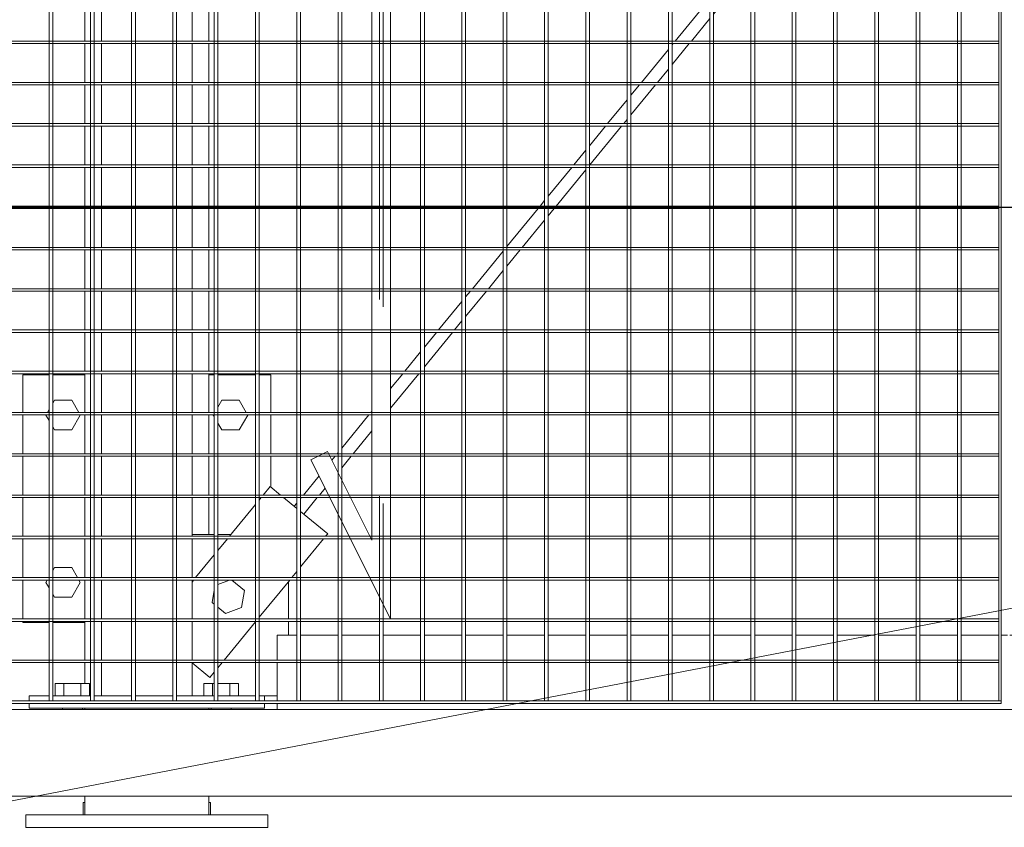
# Model space of a CAD drawing. Header units: metres. Extents: x 70279.8 to 70377.7, y 409251.8 to 409331.5.
# Tile 29 of 244: x 70312.646 to 70313.44, y 409296.85 to 409297.502. Entities that reach past the tile are written whole.
import ezdxf

# ---------------------------------------------------------------- set-up
doc = ezdxf.new("R2010")
doc.units = ezdxf.units.M
doc.linetypes.add('DASHEDX2', pattern=[9.525, 6.35, -3.175])
for name, color, linetype, lineweight in [('BEMATING', 6, 'Continuous', 18), ('Bout', 3, 'Continuous', 0), ('CONTINUOUS', 7, 'Continuous', 18), ('Onderdeel', 2, 'Continuous', 0)]:
    doc.layers.add(name, color=color, linetype=linetype, lineweight=lineweight)
doc.layers.add('Concrete_ foundation', color=253, linetype='Continuous')
doc.layers.add('stairs&pedestrian', color=2, linetype='Continuous')

# ---------------------------------------------------------------- blocks, each defined once
blk = doc.blocks.new('*A1707')
at = {"layer": 'Onderdeel', "linetype": 'Continuous', "lineweight": 0}
for p, q in [((879.907, 74.309), (859.554, 74.309)), ((859.554, 74.309), (859.554, 74.249)), ((879.787, 74.249), (859.554, 74.249))]:
    blk.add_line(p, q, dxfattribs=at)
blk = doc.blocks.new('*A1708')
at = {"layer": 'Onderdeel', "linetype": 'Continuous', "lineweight": 0}
for p, q in [((859.554, 73.643), (883.474, 73.643)), ((859.554, 73.643), (859.554, 73.583)), ((883.474, 73.583), (859.554, 73.583))]:
    blk.add_line(p, q, dxfattribs=at)
blk = doc.blocks.new('*A1709')
at = {"layer": 'Onderdeel', "linetype": 'Continuous', "lineweight": 0}
for p, q in [((859.554, 72.977), (883.474, 72.977)), ((859.554, 72.977), (859.554, 72.917)), ((883.474, 72.917), (859.554, 72.917))]:
    blk.add_line(p, q, dxfattribs=at)
blk = doc.blocks.new('*A1710')
at = {"layer": 'Onderdeel', "linetype": 'Continuous', "lineweight": 0}
for p, q in [((859.554, 72.311), (883.474, 72.311)), ((859.554, 72.311), (859.554, 72.251)), ((883.474, 72.251), (859.554, 72.251))]:
    blk.add_line(p, q, dxfattribs=at)
blk = doc.blocks.new('*A1711')
at = {"layer": 'Onderdeel', "linetype": 'Continuous', "lineweight": 0}
for p, q in [((859.554, 71.645), (883.474, 71.645)), ((859.554, 71.645), (859.554, 71.585)), ((883.474, 71.585), (859.554, 71.585))]:
    blk.add_line(p, q, dxfattribs=at)
blk = doc.blocks.new('*A1712')
at = {"layer": 'Onderdeel', "linetype": 'Continuous', "lineweight": 0}
for p, q in [((859.554, 70.979), (883.474, 70.979)), ((859.554, 70.979), (859.554, 70.919)), ((883.474, 70.919), (859.554, 70.919))]:
    blk.add_line(p, q, dxfattribs=at)
blk = doc.blocks.new('*A1713')
at = {"layer": 'Onderdeel', "linetype": 'Continuous', "lineweight": 0}
for p, q in [((859.554, 70.313), (883.474, 70.313)), ((859.554, 70.313), (859.554, 70.253)), ((883.474, 70.253), (859.554, 70.253))]:
    blk.add_line(p, q, dxfattribs=at)
blk = doc.blocks.new('*A1714')
at = {"layer": 'Onderdeel', "linetype": 'Continuous', "lineweight": 0}
for p, q in [((859.554, 69.647), (883.474, 69.647)), ((859.554, 69.647), (859.554, 69.587)), ((883.474, 69.587), (859.554, 69.587))]:
    blk.add_line(p, q, dxfattribs=at)
blk = doc.blocks.new('*A1715')
at = {"layer": 'Onderdeel', "linetype": 'Continuous', "lineweight": 0}
for p, q in [((859.554, 68.981), (883.474, 68.981)), ((859.554, 68.981), (859.554, 68.921)), ((883.474, 68.921), (859.554, 68.921))]:
    blk.add_line(p, q, dxfattribs=at)
blk = doc.blocks.new('*A1716')
at = {"layer": 'Onderdeel', "linetype": 'Continuous', "lineweight": 0}
for p, q in [((859.554, 68.315), (883.474, 68.315)), ((859.554, 68.315), (859.554, 68.255)), ((883.474, 68.255), (859.554, 68.255))]:
    blk.add_line(p, q, dxfattribs=at)
blk = doc.blocks.new('*A1717')
at = {"layer": 'Onderdeel', "linetype": 'Continuous', "lineweight": 0}
for p, q in [((859.554, 67.649), (883.474, 67.649)), ((859.554, 67.649), (859.554, 67.589)), ((883.474, 67.589), (859.554, 67.589))]:
    blk.add_line(p, q, dxfattribs=at)
blk = doc.blocks.new('*A1718')
at = {"layer": 'Onderdeel', "linetype": 'Continuous', "lineweight": 0}
for p, q in [((859.554, 66.983), (883.474, 66.983)), ((859.554, 66.983), (859.554, 66.923)), ((883.474, 66.923), (859.554, 66.923))]:
    blk.add_line(p, q, dxfattribs=at)
blk = doc.blocks.new('*A1719')
at = {"layer": 'Onderdeel', "linetype": 'Continuous', "lineweight": 0}
for p, q in [((859.554, 66.317), (883.474, 66.317)), ((859.554, 66.317), (859.554, 66.257)), ((883.474, 66.257), (859.554, 66.257))]:
    blk.add_line(p, q, dxfattribs=at)
blk = doc.blocks.new('*A1806')
at = {"layer": 'Onderdeel', "linetype": 'Continuous', "lineweight": 0}
for p, q in [((863.447, 76.079), (860.879, 74.795)), ((863.581, 75.811), (863.447, 76.079)), ((862.149, 75.095), (863.581, 75.811)), ((882.149, 75.095), (862.149, 75.095)), ((880.879, 74.795), (860.879, 74.795))]:
    blk.add_line(p, q, dxfattribs=at)
blk = doc.blocks.new('*A1825')
at = {"layer": 'Onderdeel', "linetype": 'Continuous', "lineweight": 0}
for p, q in [((870.162, 84.905), (870.162, 75.095)), ((870.202, 84.905), (870.162, 84.905)), ((870.202, 84.905), (870.202, 75.095)), ((870.162, 64.985), (870.162, 74.795)), ((870.202, 74.795), (870.202, 64.985)), ((870.202, 64.985), (870.162, 64.985))]:
    blk.add_line(p, q, dxfattribs=at)
at = {"layer": 'Onderdeel', "linetype": 'DASHEDX2', "lineweight": 0}
for p, q in [((870.162, 75.095), (870.162, 74.795)), ((870.202, 75.095), (870.202, 74.795))]:
    blk.add_line(p, q, dxfattribs=at)
blk = doc.blocks.new('*A1826')
at = {"layer": 'Onderdeel', "linetype": 'Continuous', "lineweight": 0}
for p, q in [((869.496, 84.905), (869.496, 75.095)), ((869.536, 84.905), (869.496, 84.905)), ((869.536, 84.905), (869.536, 75.095)), ((869.496, 64.985), (869.496, 74.795)), ((869.536, 74.795), (869.536, 64.985)), ((869.536, 64.985), (869.496, 64.985))]:
    blk.add_line(p, q, dxfattribs=at)
at = {"layer": 'Onderdeel', "linetype": 'DASHEDX2', "lineweight": 0}
for p, q in [((869.496, 75.095), (869.496, 74.795)), ((869.536, 75.095), (869.536, 74.795))]:
    blk.add_line(p, q, dxfattribs=at)
blk = doc.blocks.new('*A1827')
at = {"layer": 'Onderdeel', "linetype": 'Continuous', "lineweight": 0}
for p, q in [((868.83, 84.905), (868.83, 75.095)), ((868.87, 84.905), (868.83, 84.905)), ((868.87, 84.905), (868.87, 75.095)), ((868.83, 64.985), (868.83, 74.795)), ((868.87, 74.795), (868.87, 64.985)), ((868.87, 64.985), (868.83, 64.985))]:
    blk.add_line(p, q, dxfattribs=at)
at = {"layer": 'Onderdeel', "linetype": 'DASHEDX2', "lineweight": 0}
for p, q in [((868.83, 75.095), (868.83, 74.795)), ((868.87, 75.095), (868.87, 74.795))]:
    blk.add_line(p, q, dxfattribs=at)
blk = doc.blocks.new('*A1828')
at = {"layer": 'Onderdeel', "linetype": 'Continuous', "lineweight": 0}
for p, q in [((868.164, 84.905), (868.164, 75.095)), ((868.204, 84.905), (868.164, 84.905)), ((868.204, 84.905), (868.204, 75.095)), ((868.164, 64.985), (868.164, 74.795)), ((868.204, 74.795), (868.204, 64.985)), ((868.204, 64.985), (868.164, 64.985))]:
    blk.add_line(p, q, dxfattribs=at)
at = {"layer": 'Onderdeel', "linetype": 'DASHEDX2', "lineweight": 0}
for p, q in [((868.164, 75.095), (868.164, 74.795)), ((868.204, 75.095), (868.204, 74.795))]:
    blk.add_line(p, q, dxfattribs=at)
blk = doc.blocks.new('*A1829')
at = {"layer": 'Onderdeel', "linetype": 'Continuous', "lineweight": 0}
for p, q in [((867.498, 84.905), (867.498, 75.095)), ((867.538, 84.905), (867.498, 84.905)), ((867.538, 84.905), (867.538, 75.095)), ((867.498, 64.985), (867.498, 74.795)), ((867.538, 74.795), (867.538, 64.985)), ((867.538, 64.985), (867.498, 64.985))]:
    blk.add_line(p, q, dxfattribs=at)
at = {"layer": 'Onderdeel', "linetype": 'DASHEDX2', "lineweight": 0}
for p, q in [((867.498, 75.095), (867.498, 74.795)), ((867.538, 75.095), (867.538, 74.795))]:
    blk.add_line(p, q, dxfattribs=at)
blk = doc.blocks.new('*A1830')
at = {"layer": 'Onderdeel', "linetype": 'Continuous', "lineweight": 0}
for p, q in [((866.832, 84.905), (866.832, 75.095)), ((866.872, 84.905), (866.832, 84.905)), ((866.872, 84.905), (866.872, 75.095)), ((866.832, 64.985), (866.832, 74.795)), ((866.872, 74.795), (866.872, 64.985)), ((866.872, 64.985), (866.832, 64.985))]:
    blk.add_line(p, q, dxfattribs=at)
at = {"layer": 'Onderdeel', "linetype": 'DASHEDX2', "lineweight": 0}
for p, q in [((866.832, 75.095), (866.832, 74.795)), ((866.872, 75.095), (866.872, 74.795))]:
    blk.add_line(p, q, dxfattribs=at)
blk = doc.blocks.new('*A1831')
at = {"layer": 'Onderdeel', "linetype": 'Continuous', "lineweight": 0}
for p, q in [((866.166, 84.905), (866.166, 75.095)), ((866.206, 84.905), (866.166, 84.905)), ((866.206, 84.905), (866.206, 75.095)), ((866.166, 64.985), (866.166, 74.795)), ((866.206, 74.795), (866.206, 64.985)), ((866.206, 64.985), (866.166, 64.985))]:
    blk.add_line(p, q, dxfattribs=at)
at = {"layer": 'Onderdeel', "linetype": 'DASHEDX2', "lineweight": 0}
for p, q in [((866.166, 75.095), (866.166, 74.795)), ((866.206, 75.095), (866.206, 74.795))]:
    blk.add_line(p, q, dxfattribs=at)
blk = doc.blocks.new('*A1832')
at = {"layer": 'Onderdeel', "linetype": 'Continuous', "lineweight": 0}
for p, q in [((865.5, 84.905), (865.5, 75.095)), ((865.54, 84.905), (865.5, 84.905)), ((865.54, 84.905), (865.54, 75.095)), ((865.5, 64.985), (865.5, 74.795)), ((865.54, 74.795), (865.54, 64.985)), ((865.54, 64.985), (865.5, 64.985))]:
    blk.add_line(p, q, dxfattribs=at)
at = {"layer": 'Onderdeel', "linetype": 'DASHEDX2', "lineweight": 0}
for p, q in [((865.5, 75.095), (865.5, 74.795)), ((865.54, 75.095), (865.54, 74.795))]:
    blk.add_line(p, q, dxfattribs=at)
blk = doc.blocks.new('*A1833')
at = {"layer": 'Onderdeel', "linetype": 'Continuous', "lineweight": 0}
for p, q in [((864.834, 84.905), (864.834, 75.095)), ((864.874, 84.905), (864.834, 84.905)), ((864.874, 84.905), (864.874, 75.095)), ((864.834, 64.985), (864.834, 74.795)), ((864.874, 74.795), (864.874, 64.985)), ((864.874, 64.985), (864.834, 64.985))]:
    blk.add_line(p, q, dxfattribs=at)
at = {"layer": 'Onderdeel', "linetype": 'DASHEDX2', "lineweight": 0}
for p, q in [((864.834, 75.095), (864.834, 74.795)), ((864.874, 75.095), (864.874, 74.795))]:
    blk.add_line(p, q, dxfattribs=at)
blk = doc.blocks.new('*A1834')
at = {"layer": 'Onderdeel', "linetype": 'Continuous', "lineweight": 0}
for p, q in [((864.168, 84.905), (864.168, 75.095)), ((864.208, 84.905), (864.168, 84.905)), ((864.208, 84.905), (864.208, 75.095)), ((864.168, 64.985), (864.168, 74.795)), ((864.208, 74.795), (864.208, 64.985)), ((864.208, 64.985), (864.168, 64.985))]:
    blk.add_line(p, q, dxfattribs=at)
at = {"layer": 'Onderdeel', "linetype": 'DASHEDX2', "lineweight": 0}
for p, q in [((864.168, 75.095), (864.168, 74.795)), ((864.208, 75.095), (864.208, 74.795))]:
    blk.add_line(p, q, dxfattribs=at)
blk = doc.blocks.new('*A1835')
at = {"layer": 'Onderdeel', "linetype": 'Continuous', "lineweight": 0}
for p, q in [((863.502, 84.905), (863.502, 75.969)), ((863.542, 84.905), (863.502, 84.905)), ((863.542, 84.905), (863.542, 75.889)), ((863.502, 75.771), (863.502, 75.095)), ((863.542, 75.791), (863.542, 75.095)), ((863.502, 74.795), (863.502, 64.985)), ((863.542, 74.795), (863.542, 64.985)), ((863.542, 64.985), (863.502, 64.985))]:
    blk.add_line(p, q, dxfattribs=at)
at = {"layer": 'Onderdeel', "linetype": 'DASHEDX2', "lineweight": 0}
for p, q in [((863.502, 75.969), (863.502, 75.771)), ((863.542, 75.889), (863.542, 75.791)), ((863.502, 75.095), (863.502, 74.795)), ((863.542, 75.095), (863.542, 74.795))]:
    blk.add_line(p, q, dxfattribs=at)
blk = doc.blocks.new('*A1836')
at = {"layer": 'Onderdeel', "linetype": 'Continuous', "lineweight": 0}
for p, q in [((862.836, 84.905), (862.836, 75.774)), ((862.876, 84.905), (862.836, 84.905)), ((862.876, 84.905), (862.876, 75.794)), ((862.836, 75.438), (862.836, 75.095)), ((862.876, 75.458), (862.876, 75.095)), ((862.836, 74.795), (862.836, 64.985)), ((862.876, 74.795), (862.876, 64.985)), ((862.876, 64.985), (862.836, 64.985))]:
    blk.add_line(p, q, dxfattribs=at)
at = {"layer": 'Onderdeel', "linetype": 'DASHEDX2', "lineweight": 0}
for p, q in [((862.836, 75.774), (862.836, 75.438)), ((862.876, 75.794), (862.876, 75.458)), ((862.836, 75.095), (862.836, 74.795)), ((862.876, 75.095), (862.876, 74.795))]:
    blk.add_line(p, q, dxfattribs=at)
blk = doc.blocks.new('*A1837')
at = {"layer": 'Onderdeel', "linetype": 'Continuous', "lineweight": 0}
for p, q in [((862.17, 84.905), (862.17, 75.441)), ((862.21, 84.905), (862.17, 84.905)), ((862.21, 84.905), (862.21, 75.461)), ((862.21, 75.125), (862.21, 75.095)), ((862.17, 75.105), (862.17, 75.095)), ((862.17, 74.795), (862.17, 64.985)), ((862.21, 74.795), (862.21, 64.985)), ((862.17, 64.985), (862.21, 64.985))]:
    blk.add_line(p, q, dxfattribs=at)
at = {"layer": 'Onderdeel', "linetype": 'DASHEDX2', "lineweight": 0}
for p, q in [((862.17, 75.441), (862.17, 74.795)), ((862.21, 75.461), (862.21, 75.125)), ((862.21, 75.095), (862.21, 74.795))]:
    blk.add_line(p, q, dxfattribs=at)
blk = doc.blocks.new('*A1838')
at = {"layer": 'Onderdeel', "linetype": 'Continuous', "lineweight": 0}
for p, q in [((861.504, 84.905), (861.504, 75.108)), ((861.544, 84.905), (861.504, 84.905)), ((861.544, 84.905), (861.544, 75.128)), ((861.504, 64.985), (861.504, 74.795)), ((861.544, 74.795), (861.544, 64.985)), ((861.544, 64.985), (861.504, 64.985))]:
    blk.add_line(p, q, dxfattribs=at)
at = {"layer": 'Onderdeel', "linetype": 'DASHEDX2', "lineweight": 0}
for p, q in [((861.544, 75.128), (861.544, 74.795)), ((861.504, 75.108), (861.504, 74.795))]:
    blk.add_line(p, q, dxfattribs=at)
blk = doc.blocks.new('*A1839')
at = {"layer": 'Onderdeel', "linetype": 'Continuous', "lineweight": 0}
for p, q in [((860.838, 84.905), (860.838, 64.985)), ((860.878, 84.905), (860.838, 84.905)), ((860.878, 84.905), (860.878, 64.985)), ((860.878, 64.985), (860.838, 64.985))]:
    blk.add_line(p, q, dxfattribs=at)
blk = doc.blocks.new('*A1840')
at = {"layer": 'Onderdeel', "linetype": 'Continuous', "lineweight": 0}
for p, q in [((860.172, 84.905), (860.172, 64.985)), ((860.212, 84.905), (860.172, 84.905)), ((860.212, 84.905), (860.212, 64.985)), ((860.212, 64.985), (860.172, 64.985))]:
    blk.add_line(p, q, dxfattribs=at)
blk = doc.blocks.new('*A1846')
at = {"layer": 'Onderdeel', "linetype": 'Continuous', "lineweight": 0}
for p, q in [((859.554, 80.303), (883.474, 80.303)), ((859.554, 80.303), (859.554, 80.243)), ((883.474, 80.243), (859.554, 80.243))]:
    blk.add_line(p, q, dxfattribs=at)
blk = doc.blocks.new('*A1847')
at = {"layer": 'Onderdeel', "linetype": 'Continuous', "lineweight": 0}
for p, q in [((859.554, 79.637), (883.474, 79.637)), ((859.554, 79.637), (859.554, 79.577)), ((883.474, 79.577), (859.554, 79.577))]:
    blk.add_line(p, q, dxfattribs=at)
blk = doc.blocks.new('*A1848')
at = {"layer": 'Onderdeel', "linetype": 'Continuous', "lineweight": 0}
for p, q in [((859.554, 78.971), (883.474, 78.971)), ((859.554, 78.971), (859.554, 78.911)), ((883.474, 78.911), (859.554, 78.911))]:
    blk.add_line(p, q, dxfattribs=at)
blk = doc.blocks.new('*A1849')
at = {"layer": 'Onderdeel', "linetype": 'Continuous', "lineweight": 0}
for p, q in [((859.554, 78.305), (883.474, 78.305)), ((859.554, 78.305), (859.554, 78.245)), ((883.474, 78.245), (859.554, 78.245))]:
    blk.add_line(p, q, dxfattribs=at)
blk = doc.blocks.new('*A1850')
at = {"layer": 'Onderdeel', "linetype": 'Continuous', "lineweight": 0}
for p, q in [((859.554, 77.639), (883.474, 77.639)), ((859.554, 77.639), (859.554, 77.579)), ((883.474, 77.579), (859.554, 77.579))]:
    blk.add_line(p, q, dxfattribs=at)
blk = doc.blocks.new('*A1851')
at = {"layer": 'Onderdeel', "linetype": 'Continuous', "lineweight": 0}
for p, q in [((859.554, 76.973), (883.474, 76.973)), ((859.554, 76.973), (859.554, 76.913)), ((883.474, 76.913), (859.554, 76.913))]:
    blk.add_line(p, q, dxfattribs=at)
blk = doc.blocks.new('*A1852')
at = {"layer": 'Onderdeel', "linetype": 'Continuous', "lineweight": 0}
for p, q in [((859.554, 76.307), (883.474, 76.307)), ((859.554, 76.307), (859.554, 76.247)), ((883.474, 76.247), (859.554, 76.247))]:
    blk.add_line(p, q, dxfattribs=at)
blk = doc.blocks.new('*A1853')
at = {"layer": 'Onderdeel', "linetype": 'Continuous', "lineweight": 0}
for p, q in [((862.571, 75.641), (859.554, 75.641)), ((859.554, 75.641), (859.554, 75.581)), ((883.474, 75.641), (863.241, 75.641)), ((862.451, 75.581), (859.554, 75.581)), ((883.474, 75.581), (863.121, 75.581))]:
    blk.add_line(p, q, dxfattribs=at)
at = {"layer": 'Onderdeel', "linetype": 'DASHEDX2', "lineweight": 0}
for p, q in [((863.241, 75.641), (862.571, 75.641)), ((863.121, 75.581), (862.451, 75.581))]:
    blk.add_line(p, q, dxfattribs=at)
blk = doc.blocks.new('*A1854')
at = {"layer": 'Onderdeel', "linetype": 'Continuous', "lineweight": 0}
for p, q in [((861.239, 74.975), (859.554, 74.975)), ((859.554, 74.975), (859.554, 74.915)), ((861.119, 74.915), (859.554, 74.915))]:
    blk.add_line(p, q, dxfattribs=at)
at = {"layer": 'Onderdeel', "linetype": 'DASHEDX2', "lineweight": 0}
for p, q in [((881.909, 74.975), (861.239, 74.975)), ((881.789, 74.915), (861.119, 74.915))]:
    blk.add_line(p, q, dxfattribs=at)
blk = doc.blocks.new('*A1980')
at = {"layer": 'Onderdeel', "linetype": 'Continuous', "lineweight": 0}
for p, q in [((858.015, 90.89), (858.015, 39.441)), ((859.415, 89.49), (859.415, 39.441))]:
    blk.add_line(p, q, dxfattribs=at)
blk = doc.blocks.new('*A1982')
at = {"layer": 'Onderdeel', "linetype": 'Continuous', "lineweight": 0}
for p, q in [((859.415, 76.626), (859.514, 76.626)), ((859.554, 76.626), (860.172, 76.626)), ((860.212, 76.626), (860.615, 76.626)), ((860.615, 76.307), (860.615, 76.626)), ((860.615, 75.641), (860.615, 76.247)), ((860.615, 74.975), (860.615, 75.581)), ((860.615, 74.309), (860.615, 74.915)), ((860.615, 73.643), (860.615, 74.249)), ((860.615, 72.977), (860.615, 73.583)), ((860.615, 72.311), (860.615, 72.917)), ((860.615, 71.645), (860.615, 72.251)), ((860.615, 70.979), (860.615, 71.585)), ((860.615, 70.313), (860.615, 70.919)), ((860.615, 69.647), (860.615, 70.253)), ((860.615, 68.981), (860.615, 69.587)), ((860.615, 68.315), (860.615, 68.921)), ((860.615, 67.649), (860.615, 68.255)), ((860.615, 66.983), (860.615, 67.589)), ((860.615, 66.317), (860.615, 66.923)), ((860.615, 65.651), (860.615, 66.257)), ((860.615, 64.985), (860.615, 65.591)), ((860.615, 64.845), (860.615, 64.945)), ((860.615, 64.199), (860.615, 64.805)), ((860.615, 63.533), (860.615, 64.139)), ((860.615, 62.867), (860.615, 63.473)), ((860.615, 62.201), (860.615, 62.807)), ((860.615, 61.535), (860.615, 62.141)), ((860.615, 61.369), (860.615, 61.475)), ((859.415, 61.369), (859.514, 61.369)), ((859.554, 61.369), (860.172, 61.369)), ((860.212, 61.369), (860.615, 61.369))]:
    blk.add_line(p, q, dxfattribs=at)
blk = doc.blocks.new('*A2020')
at = {"layer": 'Onderdeel', "linetype": 'Continuous', "lineweight": 0}
for p, q in [((883.474, 64.985), (859.554, 64.985)), ((859.554, 64.945), (859.554, 64.985)), ((883.474, 64.945), (859.554, 64.945))]:
    blk.add_line(p, q, dxfattribs=at)
blk = doc.blocks.new('*A2021')
at = {"layer": 'Onderdeel', "linetype": 'Continuous', "lineweight": 0}
for p, q in [((859.554, 65.651), (883.474, 65.651)), ((859.554, 65.651), (859.554, 65.591)), ((883.474, 65.591), (859.554, 65.591))]:
    blk.add_line(p, q, dxfattribs=at)
blk = doc.blocks.new('*A2033')
at = {"layer": 'Onderdeel', "linetype": 'Continuous', "lineweight": 0}
for p, q in [((859.554, 84.945), (859.514, 84.945)), ((859.514, 84.945), (859.514, 64.945)), ((859.554, 84.945), (859.554, 64.945)), ((859.514, 64.945), (859.554, 64.945))]:
    blk.add_line(p, q, dxfattribs=at)
blk = doc.blocks.new('*A2137')
at = {"layer": 'Onderdeel', "linetype": 'Continuous', "lineweight": 0}
for p, q in [((862.696, 76.349), (862.747, 76.307)), ((862.821, 76.247), (862.836, 76.234)), ((862.569, 76.194), (862.836, 75.976)), ((862.876, 76.201), (863.185, 75.948)), ((862.876, 75.943), (862.989, 75.85)), ((863.244, 75.642), (863.245, 75.641)), ((863.44, 75.74), (863.502, 75.689)), ((863.542, 75.656), (863.561, 75.641)), ((863.318, 75.581), (863.502, 75.43)), ((863.634, 75.581), (864.168, 75.143)), ((863.542, 75.398), (863.912, 75.095)), ((864.208, 75.111), (864.227, 75.095)), ((864.278, 74.795), (864.834, 74.339)), ((864.594, 74.795), (864.834, 74.598)), ((864.874, 74.565), (865.187, 74.309)), ((864.945, 74.249), (865.5, 73.794)), ((865.26, 74.249), (865.5, 74.053)), ((865.54, 74.02), (866, 73.643)), ((865.54, 73.761), (865.685, 73.643)), ((865.758, 73.583), (866.166, 73.249)), ((866.074, 73.583), (866.166, 73.507)), ((866.206, 73.474), (866.814, 72.977)), ((866.206, 73.216), (866.498, 72.977)), ((866.571, 72.917), (866.832, 72.703)), ((866.887, 72.917), (867.498, 72.416)), ((866.872, 72.67), (867.311, 72.311)), ((867.538, 72.384), (867.627, 72.311)), ((867.384, 72.251), (867.498, 72.158)), ((867.538, 72.125), (868.124, 71.645)), ((867.7, 72.251), (868.164, 71.871)), ((868.204, 71.838), (868.44, 71.645)), ((868.204, 71.58), (868.83, 71.067)), ((868.513, 71.585), (868.83, 71.325)), ((868.87, 71.293), (869.253, 70.979)), ((868.87, 71.034), (868.938, 70.979)), ((869.011, 70.919), (869.496, 70.522)), ((869.327, 70.919), (869.496, 70.78)), ((869.536, 70.747), (870.066, 70.313)), ((869.536, 70.489), (869.751, 70.313)), ((869.824, 70.253), (870.162, 69.976)), ((870.14, 70.253), (870.162, 70.235)), ((870.202, 70.202), (870.828, 69.689)), ((870.202, 69.943), (870.564, 69.647)), ((870.637, 69.587), (870.828, 69.431)), ((870.868, 69.656), (870.88, 69.647)), ((870.953, 69.587), (871.021, 69.531)), ((870.868, 69.398), (870.894, 69.376)), ((872.45, 68.12), (872.46, 68.132)), ((872.46, 68.132), (872.56, 68.254))]:
    blk.add_line(p, q, dxfattribs=at)
blk = doc.blocks.new('*A2138')
at = {"layer": 'Bout', "linetype": 'Continuous', "lineweight": 0}
for p, q in [((861.115, 77.639), (861.142, 77.671)), ((861.142, 77.671), (861.341, 77.639)), ((860.966, 77.457), (861.066, 77.579)), ((861.504, 77.392), (861.433, 77.579)), ((861.064, 77.198), (860.966, 77.457)), ((861.338, 77.153), (861.504, 77.356)), ((861.064, 77.198), (861.338, 77.153))]:
    blk.add_line(p, q, dxfattribs=at)
blk = doc.blocks.new('*A2139')
at = {"layer": 'Onderdeel', "linetype": 'Continuous', "lineweight": 0}
for p, q in [((860.167, 77.996), (859.931, 77.708)), ((861.473, 77.996), (861.504, 77.971)), ((861.544, 77.939), (861.91, 77.639)), ((859.931, 77.708), (860.016, 77.639)), ((860.089, 77.579), (860.172, 77.511)), ((861.983, 77.579), (862.17, 77.426)), ((860.212, 77.478), (860.829, 76.973)), ((862.21, 77.393), (862.723, 76.973)), ((860.903, 76.913), (861.504, 76.42)), ((862.796, 76.913), (862.836, 76.88)), ((862.876, 76.848), (863.012, 76.736)), ((862.876, 76.569), (863.012, 76.736)), ((862.661, 76.307), (862.836, 76.52)), ((861.544, 76.388), (861.643, 76.307)), ((861.716, 76.247), (862.17, 75.875)), ((862.252, 75.808), (862.612, 76.247)), ((862.21, 75.842), (862.252, 75.808))]:
    blk.add_line(p, q, dxfattribs=at)
blk = doc.blocks.new('*A2140')
at = {"layer": 'Onderdeel', "linetype": 'Continuous', "lineweight": 0}
for p, q in [((862.239, 77.639), (862.239, 77.996)), ((862.239, 77.37), (862.239, 77.579)), ((859.635, 76.626), (859.635, 76.826)), ((860.615, 76.441), (860.838, 76.441)), ((860.878, 76.441), (861.478, 76.441))]:
    blk.add_line(p, q, dxfattribs=at)
blk = doc.blocks.new('*A2141')
at = {"layer": 'Onderdeel', "linetype": 'Continuous', "lineweight": 0}
for p, q in [((860.817, 80.726), (860.838, 80.726)), ((860.817, 80.303), (860.817, 80.726)), ((860.878, 80.726), (861.504, 80.726)), ((861.544, 80.726), (862.17, 80.726)), ((862.21, 80.726), (862.836, 80.726)), ((862.876, 80.726), (863.502, 80.726)), ((863.542, 80.726), (864.168, 80.726)), ((864.208, 80.726), (864.817, 80.726)), ((864.817, 80.303), (864.817, 80.726)), ((860.817, 79.726), (860.817, 80.243)), ((864.817, 79.726), (864.817, 80.243)), ((864.817, 77.639), (864.817, 77.726)), ((864.817, 76.973), (864.817, 77.579)), ((864.817, 76.726), (864.817, 76.913)), ((863.005, 76.726), (863.502, 76.726)), ((863.542, 76.726), (864.168, 76.726)), ((864.208, 76.726), (864.817, 76.726))]:
    blk.add_line(p, q, dxfattribs=at)
blk = doc.blocks.new('*A2142')
at = {"layer": 'Bout', "linetype": 'Continuous', "lineweight": 0}
for p, q in [((861.227, 80.215), (861.275, 80.243)), ((861.227, 79.938), (861.227, 80.215)), ((861.379, 80.303), (861.467, 80.354)), ((861.467, 80.354), (861.504, 80.332)), ((861.544, 80.309), (861.555, 80.303)), ((861.659, 80.243), (861.707, 80.215)), ((861.707, 80.215), (861.707, 79.938)), ((863.927, 80.215), (863.975, 80.243)), ((863.927, 79.938), (863.927, 80.215)), ((864.079, 80.303), (864.167, 80.354)), ((864.167, 80.354), (864.168, 80.353)), ((864.208, 80.33), (864.255, 80.303)), ((864.359, 80.243), (864.407, 80.215)), ((864.407, 80.215), (864.407, 79.938)), ((861.467, 79.799), (861.227, 79.938)), ((861.544, 79.844), (861.707, 79.938)), ((864.167, 79.799), (863.927, 79.938)), ((864.208, 79.823), (864.407, 79.938)), ((861.467, 79.799), (861.504, 79.821)), ((864.167, 79.799), (864.168, 79.8)), ((863.927, 77.515), (864.038, 77.579)), ((863.927, 77.238), (863.927, 77.515)), ((864.142, 77.639), (864.167, 77.654)), ((864.167, 77.654), (864.168, 77.653)), ((864.296, 77.579), (864.407, 77.515)), ((864.407, 77.515), (864.407, 77.238)), ((864.167, 77.099), (863.927, 77.238)), ((864.208, 77.123), (864.407, 77.238)), ((864.167, 77.099), (864.168, 77.1))]:
    blk.add_line(p, q, dxfattribs=at)
blk = doc.blocks.new('*A2143')
at = {"layer": 'Onderdeel', "linetype": 'Continuous', "lineweight": 0}
for p, q in [((859.635, 78.971), (859.635, 79.456)), ((859.635, 79.456), (860.172, 79.456)), ((860.212, 79.456), (860.838, 79.456)), ((860.878, 79.456), (861.504, 79.456)), ((861.544, 79.456), (862.17, 79.456)), ((862.21, 79.456), (862.836, 79.456)), ((862.876, 79.456), (863.502, 79.456)), ((863.542, 79.456), (864.168, 79.456)), ((864.208, 79.456), (864.834, 79.456)), ((864.874, 79.456), (865.5, 79.456)), ((865.54, 79.456), (866.166, 79.456)), ((866.206, 79.456), (866.832, 79.456)), ((866.872, 79.456), (867.498, 79.456)), ((867.538, 79.456), (868.164, 79.456)), ((868.204, 79.456), (868.83, 79.456)), ((868.87, 79.456), (869.496, 79.456)), ((869.536, 79.456), (870.162, 79.456)), ((870.202, 79.456), (870.828, 79.456)), ((859.635, 78.305), (859.635, 78.911)), ((859.635, 77.996), (859.635, 78.245)), ((859.635, 77.996), (860.172, 77.996)), ((860.212, 77.996), (860.838, 77.996)), ((860.878, 77.996), (861.504, 77.996)), ((861.544, 77.996), (862.17, 77.996)), ((862.21, 77.996), (862.836, 77.996)), ((862.876, 77.996), (863.502, 77.996)), ((863.542, 77.996), (864.168, 77.996)), ((864.208, 77.996), (864.834, 77.996)), ((864.874, 77.996), (865.5, 77.996)), ((865.54, 77.996), (866.166, 77.996)), ((866.206, 77.996), (866.832, 77.996)), ((866.872, 77.996), (867.498, 77.996)), ((867.538, 77.996), (868.164, 77.996)), ((868.204, 77.996), (868.83, 77.996)), ((868.87, 77.996), (869.496, 77.996)), ((869.536, 77.996), (870.162, 77.996)), ((870.202, 77.996), (870.828, 77.996))]:
    blk.add_line(p, q, dxfattribs=at)
blk = doc.blocks.new('*A2145')
at = {"layer": 'Onderdeel', "linetype": 'Continuous', "lineweight": 0}
for p, q in [((857.714, 79.726), (857.714, 77.726)), ((857.714, 79.726), (858.015, 79.726)), ((859.415, 79.726), (859.435, 79.726)), ((859.835, 79.726), (860.172, 79.726)), ((860.212, 79.726), (860.838, 79.726)), ((860.878, 79.726), (861.504, 79.726)), ((861.544, 79.726), (862.17, 79.726)), ((862.21, 79.726), (862.836, 79.726)), ((862.876, 79.726), (863.502, 79.726)), ((863.542, 79.726), (864.168, 79.726)), ((864.208, 79.726), (864.834, 79.726)), ((864.874, 79.726), (865.5, 79.726)), ((865.54, 79.726), (866.166, 79.726)), ((866.206, 79.726), (866.832, 79.726)), ((866.872, 79.726), (867.498, 79.726)), ((867.538, 79.726), (868.164, 79.726)), ((868.204, 79.726), (868.83, 79.726)), ((868.87, 79.726), (869.496, 79.726)), ((869.536, 79.726), (870.162, 79.726)), ((870.202, 79.726), (870.828, 79.726)), ((857.714, 77.726), (858.015, 77.726)), ((859.415, 77.726), (859.435, 77.726)), ((862.239, 77.726), (862.836, 77.726)), ((862.876, 77.726), (863.502, 77.726)), ((863.542, 77.726), (864.168, 77.726)), ((864.208, 77.726), (864.834, 77.726)), ((864.874, 77.726), (865.5, 77.726)), ((865.54, 77.726), (866.166, 77.726)), ((866.206, 77.726), (866.832, 77.726)), ((866.872, 77.726), (867.498, 77.726)), ((867.538, 77.726), (868.164, 77.726)), ((868.204, 77.726), (868.83, 77.726)), ((868.87, 77.726), (869.496, 77.726)), ((869.536, 77.726), (870.162, 77.726)), ((870.202, 77.726), (870.828, 77.726))]:
    blk.add_line(p, q, dxfattribs=at)
blk = doc.blocks.new('*A2146')
at = {"layer": 'Onderdeel', "linetype": 'Continuous', "lineweight": 0}
for p, q in [((857.514, 76.776), (857.514, 80.676)), ((857.514, 80.676), (857.714, 80.676)), ((857.714, 79.726), (857.714, 80.676)), ((857.714, 76.776), (857.714, 77.726)), ((857.514, 76.776), (857.714, 76.776))]:
    blk.add_line(p, q, dxfattribs=at)
blk = doc.blocks.new('*A2147')
at = {"layer": 'Bout', "linetype": 'Continuous', "lineweight": 0}
for p, q in [((857.714, 79.754), (857.914, 79.754)), ((857.914, 79.754), (857.914, 79.726)), ((857.714, 77.699), (857.914, 77.699)), ((857.914, 77.699), (857.914, 77.726))]:
    blk.add_line(p, q, dxfattribs=at)
blk = doc.blocks.new('*A2148')
at = {"layer": 'Bout', "linetype": 'Continuous', "lineweight": 0}
for p, q in [((859.835, 80.204), (859.635, 80.204)), ((859.835, 79.649), (859.835, 80.204)), ((859.415, 80.086), (859.435, 80.086)), ((859.635, 80.065), (859.835, 80.065)), ((859.415, 79.766), (859.435, 79.766)), ((859.635, 79.788), (859.835, 79.788)), ((859.635, 79.649), (859.835, 79.649)), ((859.415, 77.686), (859.435, 77.686)), ((859.835, 77.804), (859.635, 77.804)), ((859.635, 77.665), (859.835, 77.665)), ((859.835, 77.639), (859.835, 77.804)), ((859.835, 77.579), (859.835, 77.249)), ((859.415, 77.366), (859.435, 77.366)), ((859.635, 77.388), (859.835, 77.388)), ((859.635, 77.249), (859.835, 77.249))]:
    blk.add_line(p, q, dxfattribs=at)
blk = doc.blocks.new('*A2150')
at = {"layer": 'Onderdeel', "linetype": 'Continuous', "lineweight": 0}
for p, q in [((859.435, 80.626), (859.435, 76.826)), ((859.435, 80.626), (859.514, 80.626)), ((859.554, 80.626), (859.635, 80.626)), ((859.635, 80.303), (859.635, 80.626)), ((859.635, 79.637), (859.635, 80.243)), ((859.635, 78.971), (859.635, 79.577)), ((859.635, 78.305), (859.635, 78.911)), ((859.635, 77.639), (859.635, 78.245)), ((859.635, 76.973), (859.635, 77.579)), ((859.635, 76.826), (859.635, 76.913)), ((859.435, 76.826), (859.514, 76.826)), ((859.554, 76.826), (859.635, 76.826))]:
    blk.add_line(p, q, dxfattribs=at)
blk = doc.blocks.new('Stairs&pedestrian_9.7.2017')
at = {"layer": 'stairs&pedestrian', "lineweight": 0, "xscale": 50, "yscale": 50, "zscale": 50, "rotation": 90}
for name in ['*A2145', '*A1846', '*A1847', '*A1848', '*A1849', '*A1850', '*A1851', '*A1852', '*A1853', '*A1854', '*A1707', '*A1708', '*A1709', '*A1710', '*A1711', '*A1712', '*A1713', '*A1714', '*A1715', '*A1716', '*A1717', '*A1718', '*A1719', '*A2021', '*A2020', '*A2143', '*A1806', '*A2137', '*A1825', '*A1826', '*A1827', '*A1828', '*A1829', '*A1830', '*A1831', '*A1832', '*A1833', '*A2141', '*A2142', '*A1834', '*A1835', '*A2139', '*A1836', '*A1837', '*A2140', '*A1838', '*A2138', '*A1839', '*A1982', '*A1840', '*A2148', '*A2033', '*A2150', '*A1980', '*A2147', '*A2146']:
    blk.add_blockref(name, (4544.54, -36875.72), dxfattribs=at)
blk = doc.blocks.new('deur-2000-muur220')
at = {"layer": 'CONTINUOUS'}
blk.add_line((1250, -220), (21.79, -427.64), dxfattribs=at)
blk = doc.blocks.new('A$C0A444100')
at = {"layer": 'Concrete_ foundation'}
blk.add_line((7185, 8200), (700, 8200), dxfattribs=at)
at = {"layer": 'BEMATING', "xscale": 0.878, "rotation": 180}
blk.add_blockref('deur-2000-muur220', (2785.5, 7480), dxfattribs=at)
at = {"layer": 'stairs&pedestrian'}
blk.add_blockref('Stairs&pedestrian_9.7.2017', (1300, 1700), dxfattribs=at)

msp = doc.modelspace()

# ---------------------------------------------------------------- block references
at = {"xscale": 0.001, "yscale": 0.001, "zscale": 0.001}
msp.add_blockref('A$C0A444100', (70310.84, 409289.15), dxfattribs=at)

doc.saveas('drawing.dxf')
